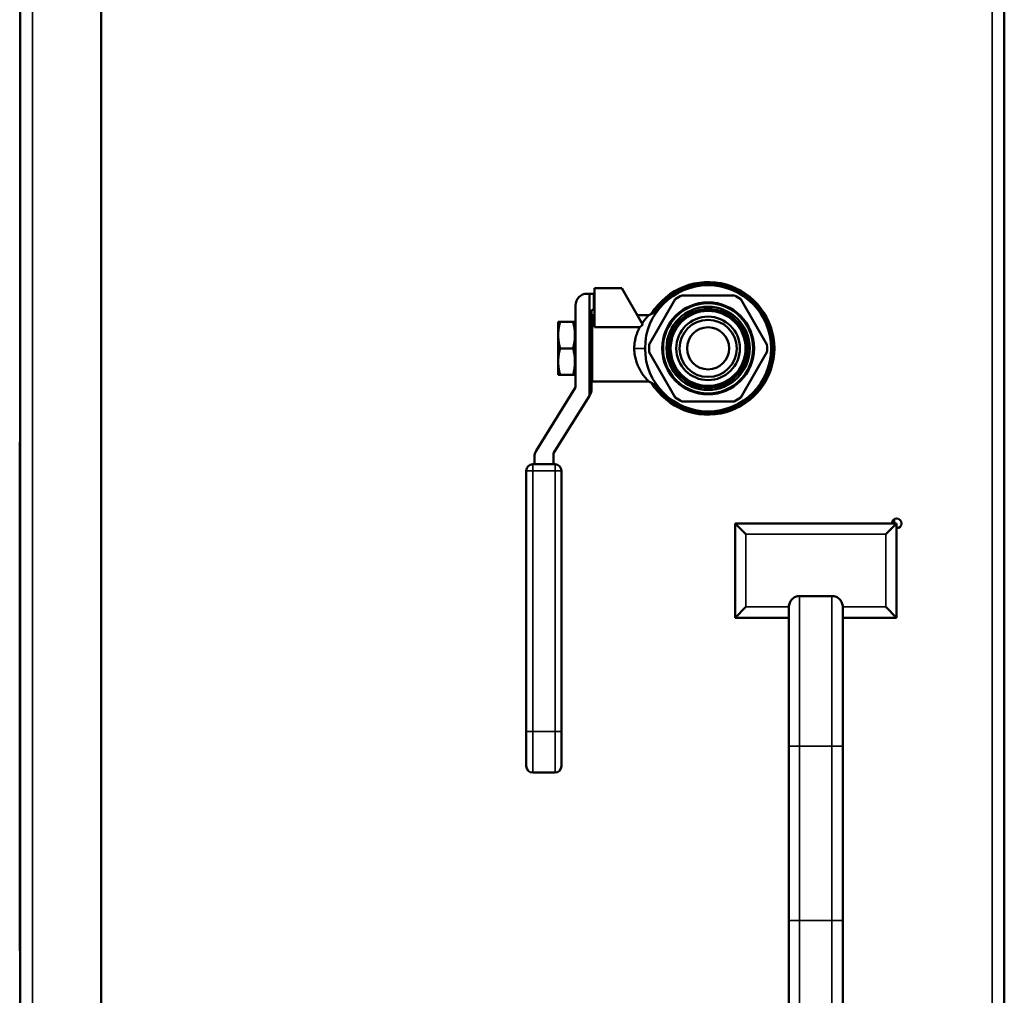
# Model space of a CAD drawing. Header units: inches. Extents: x 0 to 136, y 2 to 86.
# Tile 26 of 61: x 53.11 to 62.25, y 46.51 to 55.57. Entities that reach past the tile are written whole.
import ezdxf

# ---------------------------------------------------------------- set-up
doc = ezdxf.new("R2010")
doc.units = ezdxf.units.IN
doc.header["$LTSCALE"] = 4
doc.header["$MEASUREMENT"] = 0
doc.layers.add('Visible (ANSI)', color=7, linetype='Continuous', lineweight=50)
doc.layers.add('Visible Narrow (ANSI)', color=7, linetype='Continuous', lineweight=35)

msp = doc.modelspace()

# ---------------------------------------------------------------- linework, layer by layer
at = {"layer": 'Visible (ANSI)'}
for p, q in [((53.8662, 26.8294), (53.8662, 63.0793)), ((53.1162, 26.8687), (53.1162, 63.0399)), ((62.2522, 63.0168), (62.2522, 27.0168)), ((58.3806, 53.0243), (58.4006, 53.0243)), ((58.4413, 53.0243), (58.4006, 53.0243)), ((58.4006, 52.0772), (58.4006, 53.0243)), ((58.4471, 53.0243), (58.4413, 53.0243)), ((58.4413, 52.8743), (58.4413, 53.0243)), ((58.7018, 53.0743), (58.4471, 53.0743)), ((58.4471, 53.0743), (58.4471, 52.7144)), ((58.7018, 53.0743), (58.8968, 52.7365)), ((59.1969, 52.9721), (58.9554, 52.5536)), ((59.7438, 53.0088), (59.2607, 53.0088)), ((60.0491, 52.5536), (59.8075, 52.9721)), ((58.2706, 52.1551), (58.2706, 52.9143)), ((58.4206, 52.8643), (58.4206, 52.1408)), ((58.4413, 52.8743), (58.4306, 52.8743)), ((58.4471, 52.8743), (58.4413, 52.8743)), ((58.1284, 52.7628), (58.1106, 52.7628)), ((58.1106, 52.7628), (58.1106, 52.6398)), ((58.1284, 52.7628), (58.2486, 52.7628)), ((58.2486, 52.7628), (58.2664, 52.7628)), ((58.2664, 52.7628), (58.2664, 52.6398)), ((58.4264, 52.2093), (58.4264, 52.8243)), ((58.4264, 52.8243), (58.4471, 52.8243)), ((58.8461, 52.8243), (58.9511, 52.8243)), ((58.2664, 52.6553), (58.2706, 52.6628)), ((58.2667, 52.6558), (58.2664, 52.6558)), ((58.4229, 52.6558), (58.4206, 52.6558)), ((58.4217, 52.6536), (58.4264, 52.6619)), ((58.4471, 52.7144), (58.8688, 52.7144)), ((58.1106, 52.6398), (58.1106, 52.3938)), ((58.2664, 52.6398), (58.2664, 52.3938)), ((58.1284, 52.5168), (58.2486, 52.5168)), ((58.9554, 52.4801), (59.1969, 52.0616)), ((59.8075, 52.0616), (60.0491, 52.4801)), ((58.1106, 52.2708), (58.1106, 52.3938)), ((58.2664, 52.2708), (58.2664, 52.3938)), ((58.2664, 52.3784), (58.2706, 52.3709)), ((58.4217, 52.3801), (58.4264, 52.3717)), ((58.2667, 52.3779), (58.2664, 52.3779)), ((58.4229, 52.3779), (58.4206, 52.3779)), ((58.1284, 52.2708), (58.1106, 52.2708)), ((58.1284, 52.2708), (58.2486, 52.2708)), ((58.2486, 52.2708), (58.2664, 52.2708)), ((58.4264, 52.2093), (58.9511, 52.2093)), ((57.9061, 51.5673), (58.2691, 52.1498)), ((58.4006, 52.0772), (58.0677, 51.543)), ((58.404, 52.0826), (58.4006, 52.0772)), ((59.2607, 52.0248), (59.7438, 52.0248)), ((53.1112, 46.9268), (53.1112, 51.6497)), ((53.1162, 51.6497), (53.1112, 51.6497)), ((57.8895, 51.4406), (57.8895, 51.5091)), ((58.0662, 51.5377), (58.0662, 51.4406)), ((57.8145, 48.9623), (57.8145, 51.3806)), ((57.8745, 51.4406), (58.0812, 51.4406)), ((58.1412, 51.3806), (58.1412, 48.9623)), ((61.2302, 50.8918), (61.2302, 50.9311)), ((59.7522, 50.8918), (61.2522, 50.8918)), ((59.7522, 50.0168), (59.7522, 50.8918)), ((59.8522, 50.7918), (59.7522, 50.8918)), ((61.1522, 50.7918), (61.2522, 50.8918)), ((61.2522, 50.8918), (61.2522, 50.0168)), ((60.6522, 50.2182), (60.3522, 50.2182)), ((59.8522, 50.1168), (59.7522, 50.0168)), ((60.2522, 50.1176), (60.2522, 50.0168)), ((60.7522, 50.1176), (60.7522, 50.0168)), ((61.1522, 50.1168), (61.2522, 50.0168)), ((60.2522, 50.0168), (59.7522, 50.0168)), ((60.2522, 50.0168), (60.2522, 48.8262)), ((61.2522, 50.0168), (60.7522, 50.0168)), ((60.7522, 48.8262), (60.7522, 50.0168)), ((57.8145, 48.9623), (57.8145, 48.6398)), ((58.1412, 48.6398), (58.1412, 48.9623)), ((60.2522, 48.8262), (60.2522, 47.2074)), ((60.7522, 47.2074), (60.7522, 48.8262)), ((57.8745, 48.5798), (58.0812, 48.5798)), ((60.2522, 47.2074), (60.2522, 46.0168)), ((60.7522, 46.0168), (60.7522, 47.2074)), ((53.1162, 46.9268), (53.1112, 46.9268))]:
    msp.add_line(p, q, dxfattribs=at)
for radius in [0.5854, 0.4266, 0.4247, 0.4182, 0.3863, 0.3661, 0.366, 0.3638, 0.3638, 0.3616, 0.3615, 0.3594, 0.3593, 0.3571, 0.3571, 0.3549, 0.3548, 0.3527, 0.3526, 0.3481, 0.295, 0.2655, 0.1955]:
    msp.add_circle((59.5022, 52.5168), radius, dxfattribs=at)
for centre, radius, start, end in [((59.5022, 52.5168), 0.615, 211.44696, 148.55301), ((59.5022, 52.5168), 0.5977, 214.23627, 145.76369), ((58.3806, 52.9143), 0.11, 90, 180), ((59.5022, 52.5168), 0.5481, 116.15229, 123.84771), ((59.5022, 52.5168), 0.5481, 56.15229, 63.84771), ((58.4306, 52.8643), 0.01, 90, 180), ((59.5022, 52.5168), 0.5481, 176.15229, 183.84771), ((59.5022, 52.5168), 0.5481, 356.15229, 3.84771), ((58.2606, 52.1551), 0.01, 328.07111, 0), ((58.3106, 52.1408), 0.11, 328.07111, 0), ((59.5022, 52.5168), 0.5481, 236.15229, 243.84771), ((59.5022, 52.5168), 0.5481, 296.15229, 303.84771), ((57.9995, 51.5091), 0.11, 148.07111, 180), ((58.0762, 51.5377), 0.01, 148.07111, 180), ((57.8745, 51.3806), 0.06, 90, 180), ((58.0812, 51.3806), 0.06, 0, 90), ((61.2522, 50.8918), 0.045, 270, 180), ((57.8745, 48.6398), 0.06, 180, 270), ((58.0812, 48.6398), 0.06, 270, 0)]:
    msp.add_arc(centre, radius, start, end, dxfattribs=at)
for major_axis, start_param, end_param in [((0, 0.1389), 0.177527, 0.253366), ((0, -0.1389), 6.029819, 6.105659)]:
    msp.add_ellipse((58.4242, 52.5168), major_axis=major_axis, ratio=0.101432, start_param=start_param, end_param=end_param, dxfattribs=at)
for points in [[(58.9511, 52.8243), (58.9779, 52.8378), (59.0047, 52.8514), (59.0315, 52.8649)], [(58.8688, 52.7144), (58.878, 52.722), (58.8873, 52.7294), (58.8968, 52.7365)], [(58.267, 52.6419), (58.2668, 52.6405), (58.2666, 52.6391), (58.2664, 52.6376)], [(59.0315, 52.1688), (59.0047, 52.1823), (58.9779, 52.1958), (58.9511, 52.2093)]]:
    msp.add_open_spline(points, degree=3, dxfattribs=at)
for points, weights in [([(58.1284, 52.7628), (58.1106, 52.6969), (58.1106, 52.6398)], [1.71768453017, 1.85054789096, 1.85054789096]), ([(58.2664, 52.6398), (58.2664, 52.6969), (58.2486, 52.7628)], [1.85054789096, 1.85054789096, 1.71768453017]), ([(58.1106, 52.6398), (58.1106, 52.5827), (58.1284, 52.5168)], [1.85054789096, 1.85054789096, 1.71768453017]), ([(58.2486, 52.5168), (58.2664, 52.5827), (58.2664, 52.6398)], [1.71768453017, 1.85054789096, 1.85054789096]), ([(58.1284, 52.5168), (58.1106, 52.4509), (58.1106, 52.3938)], [1.71768453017, 1.85054789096, 1.85054789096]), ([(58.2664, 52.3938), (58.2664, 52.4509), (58.2486, 52.5168)], [1.85054789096, 1.85054789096, 1.71768453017]), ([(58.1106, 52.3938), (58.1106, 52.3367), (58.1284, 52.2708)], [1.85054789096, 1.85054789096, 1.71768453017]), ([(58.2486, 52.2708), (58.2664, 52.3367), (58.2664, 52.3938)], [1.71768453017, 1.85054789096, 1.85054789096])]:
    msp.add_rational_spline(points, weights, degree=2, dxfattribs=at)
for points, knots in [([(58.8897, 52.7489), (58.8979, 52.7612), (58.9061, 52.7722), (58.9211, 52.7913), (58.9281, 52.7994), (58.9356, 52.8078), (58.9371, 52.8096), (58.9425, 52.8154), (58.9456, 52.8187), (58.9498, 52.823), (58.9509, 52.8241), (58.9511, 52.8243), (58.9511, 52.8243), (58.9511, 52.8243)], [0, 0, 0, 0, 0.1556779, 0.1556779, 0.3087572, 0.3087572, 0.3523304, 0.3523304, 0.4684821, 0.4684821, 0.5759062, 0.5759062, 0.5850677, 0.5850677, 0.5850677, 0.5850677]), ([(58.2706, 52.6605), (58.2704, 52.6597), (58.2702, 52.6589), (58.2689, 52.6537), (58.2679, 52.6482), (58.267, 52.6419)], [4.25141723, 4.25141723, 4.25141723, 4.25141723, 4.26699751, 4.26699751, 4.34762138, 4.34762138, 4.34762138, 4.34762138]), ([(58.4264, 52.6587), (58.4263, 52.6585), (58.4263, 52.6583), (58.4252, 52.6537), (58.4242, 52.6482), (58.4232, 52.6419)], [4.26338998, 4.26338998, 4.26338998, 4.26338998, 4.26699751, 4.26699751, 4.34762138, 4.34762138, 4.34762138, 4.34762138]), ([(58.8168, 52.5168), (58.8168, 52.5191), (58.8168, 52.5214), (58.8172, 52.539), (58.8184, 52.5543), (58.8223, 52.5829), (58.8248, 52.5963), (58.829, 52.6141), (58.8303, 52.619), (58.8363, 52.6406), (58.8421, 52.6566), (58.8546, 52.6868), (58.8615, 52.7011), (58.8688, 52.7144)], [1.9596019, 1.9596019, 1.9596019, 1.9596019, 1.9777659, 1.9777659, 2.0990956, 2.0990956, 2.2096413, 2.2096413, 2.2512433, 2.2512433, 2.3980834, 2.3980834, 2.5485569, 2.5485569, 2.5485569, 2.5485569]), ([(58.2664, 52.5423), (58.2666, 52.5535), (58.267, 52.5647), (58.2682, 52.5919), (58.2693, 52.6071), (58.2706, 52.6197)], [2.4160919, 2.4160919, 2.4160919, 2.4160919, 2.4993083, 2.4993083, 2.627315, 2.627315, 2.627315, 2.627315]), ([(58.4232, 52.6419), (58.4225, 52.6366), (58.4218, 52.6309), (58.421, 52.623), (58.4208, 52.6212), (58.4206, 52.6193)], [1.99489394, 1.99489394, 1.99489394, 1.99489394, 2.0607402, 2.0607402, 2.07970352, 2.07970352, 2.07970352, 2.07970352]), ([(58.4264, 52.4189), (58.4253, 52.4305), (58.4244, 52.4439), (58.4228, 52.4771), (58.4224, 52.4976), (58.4224, 52.5168), (58.4224, 52.5361), (58.4228, 52.5566), (58.4244, 52.5898), (58.4253, 52.6032), (58.4264, 52.6147)], [2.0945859, 2.0945859, 2.0945859, 2.0945859, 2.2061308, 2.2061308, 2.3527195, 2.3527195, 2.3527195, 2.4993083, 2.4993083, 2.6108531, 2.6108531, 2.6108531, 2.6108531]), ([(58.2706, 52.4139), (58.2693, 52.4266), (58.2682, 52.4418), (58.267, 52.4689), (58.2666, 52.4802), (58.2664, 52.4914)], [2.078124, 2.078124, 2.078124, 2.078124, 2.2061308, 2.2061308, 2.2893471, 2.2893471, 2.2893471, 2.2893471]), ([(58.9511, 52.2093), (58.9511, 52.2093), (58.9504, 52.21), (58.946, 52.2145), (58.9392, 52.2216), (58.9295, 52.2327), (58.9288, 52.2334), (58.922, 52.2414), (58.915, 52.2499), (58.8989, 52.2711), (58.8897, 52.2842), (58.872, 52.3128), (58.8637, 52.3281), (58.849, 52.3596), (58.8426, 52.3755), (58.8358, 52.396), (58.8345, 52.3999), (58.8288, 52.4191), (58.8251, 52.4352), (58.821, 52.4595), (58.8199, 52.4674), (58.8176, 52.489), (58.8168, 52.5029), (58.8168, 52.5168)], [0.595417, 0.595417, 0.595417, 0.595417, 0.688827, 0.688827, 0.923804, 0.923804, 0.940802, 0.940802, 1.096738, 1.096738, 1.279916, 1.279916, 1.455922, 1.455922, 1.612169, 1.612169, 1.647234, 1.647234, 1.784031, 1.784031, 1.848946, 1.848946, 1.959602, 1.959602, 1.959602, 1.959602]), ([(58.2664, 52.396), (58.2675, 52.3879), (58.2687, 52.3809), (58.2702, 52.3748), (58.2704, 52.374), (58.2706, 52.3732)], [2.6932431, 2.6932431, 2.6932431, 2.6932431, 2.7911848, 2.7911848, 2.8067651, 2.8067651, 2.8067651, 2.8067651]), ([(58.4206, 52.4144), (58.4208, 52.4125), (58.421, 52.4107), (58.4225, 52.3953), (58.4243, 52.3835), (58.4263, 52.3754), (58.4263, 52.3752), (58.4264, 52.375)], [2.6257514, 2.6257514, 2.6257514, 2.6257514, 2.6447147, 2.6447147, 2.7911848, 2.7911848, 2.7947924, 2.7947924, 2.7947924, 2.7947924]), ([(60.2522, 50.1176), (60.2522, 50.13), (60.2551, 50.1447), (60.2646, 50.1676), (60.2729, 50.18), (60.2903, 50.1976), (60.3026, 50.2058), (60.3254, 50.2153), (60.3399, 50.2182), (60.3522, 50.2182)], [-0.3773519, -0.3773519, -0.3773519, -0.3773519, -0.2824988, -0.2824988, -0.187997, -0.187997, -0.0938595, -0.0938595, 0, 0, 0, 0]), ([(60.6522, 50.2182), (60.6646, 50.2182), (60.679, 50.2153), (60.7018, 50.2058), (60.7141, 50.1976), (60.7316, 50.18), (60.7399, 50.1676), (60.7493, 50.1447), (60.7522, 50.13), (60.7522, 50.1176)], [-1.5097441, -1.5097441, -1.5097441, -1.5097441, -1.4158845, -1.4158845, -1.3217471, -1.3217471, -1.2272452, -1.2272452, -1.1323921, -1.1323921, -1.1323921, -1.1323921])]:
    msp.add_open_spline(points, degree=3, knots=knots, dxfattribs=at)
at = {"layer": 'Visible Narrow (ANSI)'}
for p, q in [((53.2296, 63.0793), (53.2296, 26.8294)), ((62.1388, 27.0168), (62.1388, 63.0168)), ((58.9168, 52.5168), (58.8168, 52.5168)), ((57.8745, 51.3806), (57.8145, 51.3806)), ((57.8745, 51.4406), (57.8745, 51.3806)), ((58.0812, 51.3806), (57.8745, 51.3806)), ((57.8745, 51.3806), (57.8745, 48.9623)), ((58.0812, 51.3806), (58.0812, 51.4406)), ((58.0812, 48.9623), (58.0812, 51.3806)), ((58.1412, 51.3806), (58.0812, 51.3806)), ((61.1522, 50.7918), (59.8522, 50.7918)), ((59.8522, 50.7918), (59.8522, 50.1168)), ((61.1522, 50.1168), (61.1522, 50.7918)), ((60.3522, 50.2182), (60.3522, 48.8262)), ((60.6522, 50.2182), (60.6522, 48.8262)), ((59.8522, 50.1168), (60.2522, 50.1168)), ((60.7522, 50.1168), (61.1522, 50.1168)), ((57.8745, 48.9623), (57.8145, 48.9623)), ((57.8745, 48.9623), (58.0812, 48.9623)), ((57.8745, 48.9623), (57.8745, 48.5798)), ((58.0812, 48.5798), (58.0812, 48.9623)), ((58.1412, 48.9623), (58.0812, 48.9623)), ((60.2522, 48.8262), (60.3522, 48.8262)), ((60.6522, 48.8262), (60.3522, 48.8262)), ((60.3522, 48.8262), (60.3522, 47.2074)), ((60.6522, 47.2074), (60.6522, 48.8262)), ((60.7522, 48.8262), (60.6522, 48.8262)), ((60.3522, 47.2074), (60.2522, 47.2074)), ((60.6522, 47.2074), (60.3522, 47.2074)), ((60.3522, 47.2074), (60.3522, 45.8155)), ((60.6522, 47.2074), (60.6522, 45.8155)), ((60.6522, 47.2074), (60.7522, 47.2074))]:
    msp.add_line(p, q, dxfattribs=at)

doc.saveas('drawing.dxf')
